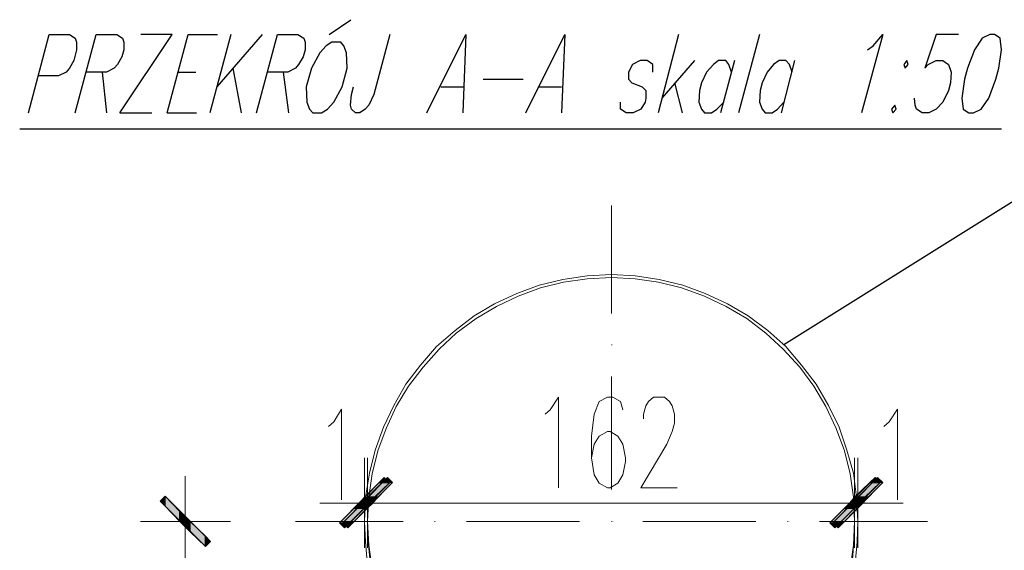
# Model space of a CAD drawing. Header units: millimetres. Extents: x -387992 to 11255, y 102926 to 380857.
# Tile 8 of 27: x -385760 to -382494, y 288308 to 290068. Entities that reach past the tile are written whole.
import ezdxf

# ---------------------------------------------------------------- set-up
doc = ezdxf.new("R2010")
doc.units = ezdxf.units.MM
doc.header["$MEASUREMENT"] = 0
doc.layers.add('Warstwa 1', color=7, linetype='Continuous')

msp = doc.modelspace()

# ---------------------------------------------------------------- hatches: boundary and pattern name
at = {"layer": 'Warstwa 1', "transparency": 33554687}
for points in [[(-384568.253363, 288532.293192), (-384616.976008, 288483.570547), (-384583.092921, 288483.570547)], [(-384572.499445, 288483.570547), (-384606.382262, 288483.570547), (-384557.680944, 288532.293192)], [(-384572.499445, 288483.570547), (-384606.382262, 288483.570547), (-384557.680944, 288532.293192)], [(-384568.253363, 288532.293192), (-384532.268696, 288532.293192), (-384583.092921, 288483.570547)], [(-384572.499445, 288483.570547), (-384523.798127, 288532.293192), (-384557.680944, 288532.293192)], [(-384572.499445, 288483.570547), (-384523.798127, 288532.293192), (-384557.680944, 288532.293192)], [(-384551.333281, 288549.23487), (-384568.253363, 288532.293192), (-384532.268696, 288532.293192)], [(-384523.798127, 288532.293192), (-384557.680944, 288532.293192), (-384540.739535, 288549.23487)], [(-384523.798127, 288532.293192), (-384557.680944, 288532.293192), (-384540.739535, 288549.23487)], [(-382939.790352, 288532.293192), (-382990.615387, 288483.570547), (-382956.732031, 288483.570547)], [(-382939.790352, 288532.293192), (-382990.615387, 288483.570547), (-382956.732031, 288483.570547)], [(-382946.159611, 288483.570547), (-382980.042428, 288483.570547), (-382931.319783, 288532.293192)], [(-382939.790352, 288532.293192), (-382905.907536, 288532.293192), (-382956.732031, 288483.570547)], [(-382939.790352, 288532.293192), (-382905.907536, 288532.293192), (-382956.732031, 288483.570547)], [(-382946.159611, 288483.570547), (-382897.436966, 288532.293192), (-382931.319783, 288532.293192)], [(-382922.849214, 288549.23487), (-382939.790352, 288532.293192), (-382905.907536, 288532.293192)], [(-382922.849214, 288549.23487), (-382939.790352, 288532.293192), (-382905.907536, 288532.293192)], [(-382897.436966, 288532.293192), (-382931.319783, 288532.293192), (-382914.378105, 288549.23487)], [(-385294.613983, 288470.875221), (-385277.672575, 288453.933003), (-385277.672575, 288487.8169)], [(-385277.672575, 288453.933003), (-385277.672575, 288487.8169), (-385228.970986, 288436.991865)], [(-384633.89636, 288464.527559), (-384650.837768, 288447.58534), (-384616.976008, 288447.58534)], [(-384606.382262, 288447.58534), (-384640.265349, 288447.58534), (-384623.32394, 288464.527559)], [(-384606.382262, 288447.58534), (-384640.265349, 288447.58534), (-384623.32394, 288464.527559)], [(-384616.976008, 288483.570547), (-384633.89636, 288464.527559), (-384616.976008, 288464.527559)], [(-384633.89636, 288464.527559), (-384616.976008, 288464.527559), (-384616.976008, 288447.58534)], [(-384606.382262, 288464.527559), (-384623.32394, 288464.527559), (-384606.382262, 288483.570547)], [(-384606.382262, 288464.527559), (-384623.32394, 288464.527559), (-384606.382262, 288483.570547)], [(-384606.382262, 288447.58534), (-384606.382262, 288464.527559), (-384623.32394, 288464.527559)], [(-384606.382262, 288447.58534), (-384606.382262, 288464.527559), (-384623.32394, 288464.527559)], [(-384616.976008, 288483.570547), (-384616.976008, 288464.527559), (-384600.034599, 288464.527559)], [(-384616.976008, 288483.570547), (-384583.092921, 288483.570547), (-384600.034599, 288464.527559)], [(-384616.976008, 288464.527559), (-384600.034599, 288464.527559), (-384616.976008, 288447.58534)], [(-384589.440854, 288464.527559), (-384572.499445, 288483.570547), (-384606.382262, 288483.570547)], [(-384589.440854, 288464.527559), (-384606.382262, 288464.527559), (-384606.382262, 288483.570547)], [(-384589.440854, 288464.527559), (-384572.499445, 288483.570547), (-384606.382262, 288483.570547)], [(-384589.440854, 288464.527559), (-384606.382262, 288464.527559), (-384606.382262, 288483.570547)], [(-384606.382262, 288447.58534), (-384589.440854, 288464.527559), (-384606.382262, 288464.527559)], [(-384606.382262, 288447.58534), (-384589.440854, 288464.527559), (-384606.382262, 288464.527559)], [(-383007.556525, 288464.527559), (-383024.498204, 288447.58534), (-382990.615387, 288447.58534)], [(-383007.556525, 288464.527559), (-383024.498204, 288447.58534), (-382990.615387, 288447.58534)], [(-382980.042428, 288447.58534), (-383013.904188, 288447.58534), (-382996.96305, 288464.527559)], [(-382990.615387, 288483.570547), (-383007.556525, 288464.527559), (-382990.615387, 288464.527559)], [(-382990.615387, 288483.570547), (-383007.556525, 288464.527559), (-382990.615387, 288464.527559)], [(-383007.556525, 288464.527559), (-382990.615387, 288464.527559), (-382990.615387, 288447.58534)], [(-383007.556525, 288464.527559), (-382990.615387, 288464.527559), (-382990.615387, 288447.58534)], [(-382980.042428, 288464.527559), (-382996.96305, 288464.527559), (-382980.042428, 288483.570547)], [(-382980.042428, 288447.58534), (-382980.042428, 288464.527559), (-382996.96305, 288464.527559)], [(-382990.615387, 288483.570547), (-382990.615387, 288464.527559), (-382973.673169, 288464.527559)], [(-382990.615387, 288483.570547), (-382956.732031, 288483.570547), (-382973.673169, 288464.527559)], [(-382990.615387, 288483.570547), (-382990.615387, 288464.527559), (-382973.673169, 288464.527559)], [(-382990.615387, 288483.570547), (-382956.732031, 288483.570547), (-382973.673169, 288464.527559)], [(-382990.615387, 288464.527559), (-382973.673169, 288464.527559), (-382990.615387, 288447.58534)], [(-382990.615387, 288464.527559), (-382973.673169, 288464.527559), (-382990.615387, 288447.58534)], [(-382963.10075, 288464.527559), (-382946.159611, 288483.570547), (-382980.042428, 288483.570547)], [(-382963.10075, 288464.527559), (-382980.042428, 288464.527559), (-382980.042428, 288483.570547)], [(-382980.042428, 288447.58534), (-382963.10075, 288464.527559), (-382980.042428, 288464.527559)], [(-385277.672575, 288453.933003), (-385228.970986, 288403.109048), (-385228.970986, 288436.991865)], [(-385228.970986, 288403.109048), (-385228.970986, 288436.991865), (-385212.029578, 288420.050187)], [(-384650.837768, 288447.58534), (-384699.560413, 288398.884292), (-384665.677596, 288398.884292)], [(-384655.083851, 288398.884292), (-384688.966667, 288398.884292), (-384640.265349, 288447.58534)], [(-384655.083851, 288398.884292), (-384688.966667, 288398.884292), (-384640.265349, 288447.58534)], [(-384650.837768, 288447.58534), (-384616.976008, 288447.58534), (-384665.677596, 288398.884292)], [(-384655.083851, 288398.884292), (-384606.382262, 288447.58534), (-384640.265349, 288447.58534)], [(-384655.083851, 288398.884292), (-384606.382262, 288447.58534), (-384640.265349, 288447.58534)], [(-383024.498204, 288447.58534), (-383073.199522, 288398.884292), (-383039.316436, 288398.884292)], [(-383024.498204, 288447.58534), (-383073.199522, 288398.884292), (-383039.316436, 288398.884292)], [(-383028.744016, 288398.884292), (-383062.627103, 288398.884292), (-383013.904188, 288447.58534)], [(-383024.498204, 288447.58534), (-382990.615387, 288447.58534), (-383039.316436, 288398.884292)], [(-383024.498204, 288447.58534), (-382990.615387, 288447.58534), (-383039.316436, 288398.884292)], [(-383028.744016, 288398.884292), (-382980.042428, 288447.58534), (-383013.904188, 288447.58534)], [(-385228.970986, 288403.109048), (-385212.029578, 288403.109048), (-385212.029578, 288420.050187)], [(-385228.970986, 288403.109048), (-385212.029578, 288386.16737), (-385212.029578, 288403.109048)], [(-385212.029578, 288403.109048), (-385212.029578, 288420.050187), (-385195.08817, 288403.109048)], [(-385212.029578, 288386.16737), (-385195.08817, 288369.226232), (-385195.08817, 288403.109048)], [(-385212.029578, 288386.16737), (-385212.029578, 288403.109048), (-385195.08817, 288403.109048)], [(-385195.08817, 288369.226232), (-385195.08817, 288403.109048), (-385144.263945, 288354.40746)], [(-384699.560413, 288398.884292), (-384665.677596, 288398.884292), (-384682.619004, 288381.921557)], [(-384672.025259, 288381.921557), (-384655.083851, 288398.884292), (-384688.966667, 288398.884292)], [(-384672.025259, 288381.921557), (-384655.083851, 288398.884292), (-384688.966667, 288398.884292)], [(-383073.199522, 288398.884292), (-383039.316436, 288398.884292), (-383056.258114, 288381.921557)], [(-383073.199522, 288398.884292), (-383039.316436, 288398.884292), (-383056.258114, 288381.921557)], [(-383045.685695, 288381.921557), (-383028.744016, 288398.884292), (-383062.627103, 288398.884292)], [(-385195.08817, 288369.226232), (-385144.263945, 288320.524643), (-385144.263945, 288354.40746)], [(-385144.263945, 288320.524643), (-385144.263945, 288354.40746), (-385127.322267, 288337.466321)]]:
    msp.add_hatch(color=7, dxfattribs=at).paths.add_polyline_path(points)

# ---------------------------------------------------------------- linework, layer by layer
at = {"layer": 'Warstwa 1', "color": 7, "lineweight": 25}
for p, q in [((-385487.313898, 289893.916806), (-385472.495531, 289758.385)), ((-384036.719613, 289845.215218), (-383962.606047, 289845.215218)), ((-385428.022883, 289758.385), (-385322.149272, 289758.385)), ((-385760.492049, 289705.458655), (-382503.557929, 289705.458655))]:
    msp.add_line(p, q, dxfattribs=at)
at = {"layer": 'Warstwa 1', "color": 7, "lineweight": 13}
for p, q in [((-384616.976008, 288464.527559), (-384606.382262, 288464.527559)), ((-384593.66561, 288464.527559), (-383001.208863, 288464.527559)), ((-382990.615387, 288464.527559), (-382980.042428, 288464.527559)), ((-385212.029578, 287922.399793), (-385212.029578, 288392.515033))]:
    msp.add_line(p, q, dxfattribs=at)
at = {"layer": 'Warstwa 1', "color": 8, "lineweight": 15}
msp.add_line((-383107.082339, 288403.109048), (-382749.209295, 288403.109048), dxfattribs=at)
at = {"layer": 'Warstwa 1', "color": 7, "lineweight": 25}
for points in [[(-385730.844517, 289758.385), (-385663.082798, 290018.876193), (-385595.31487, 290018.876193), (-385576.256764, 290006.159811), (-385572.027688, 289993.463946), (-385572.027688, 289968.052238), (-385580.494208, 289932.045975), (-385595.31487, 289906.633728), (-385605.904296, 289893.916806), (-385631.320728, 289881.22148), (-385699.082447, 289881.22148)], [(-385576.256764, 289758.385), (-385506.380507, 290018.876193), (-385438.616764, 290018.876193), (-385419.552179, 290006.159811), (-385415.306231, 289993.463946), (-385415.306231, 289968.052238), (-385421.675221, 289944.762897), (-385436.493722, 289919.329053), (-385447.087468, 289906.633728), (-385472.495531, 289893.916806), (-385540.257115, 289893.916806)], [(-385428.022883, 289758.385), (-385254.383504, 290018.876193), (-385358.134074, 290018.876193)], [(-385271.324912, 289758.385), (-385201.435833, 290018.876193), (-385104.032926, 290018.876193)], [(-384974.849052, 289758.385), (-384904.959972, 290018.876193), (-384837.215395, 290018.876193), (-384818.150811, 290006.159811), (-384813.904728, 289993.463946), (-384813.904728, 289968.052238), (-384820.273717, 289944.762897), (-384835.092489, 289919.329053), (-384845.664908, 289906.633728), (-384871.077156, 289893.916806), (-384936.720153, 289893.916806)], [(-384532.268696, 290018.876193), (-384585.194771, 289819.80351), (-384602.136179, 289783.818843), (-384614.852831, 289771.101921), (-384631.79451, 289758.385), (-384646.613011, 289758.385), (-384659.329663, 289771.101921), (-384663.55442, 289783.818843), (-384659.329663, 289819.80351), (-384652.960674, 289845.215218)], [(-384409.432485, 289758.385), (-384280.269398, 290018.876193), (-384290.841817, 289758.385)], [(-384081.196175, 289758.385), (-383952.033357, 290018.876193), (-383962.606047, 289758.385)], [(-382948.260921, 289968.052238), (-382929.217933, 289980.747564), (-382897.436966, 290018.876193), (-382967.325506, 289758.385)], [(-382645.458995, 290018.876193), (-382719.572291, 290018.876193), (-382757.679864, 289906.633728), (-382747.086388, 289919.329053), (-382719.572291, 289932.045975), (-382698.3848, 289932.045975), (-382679.320755, 289919.329053), (-382670.849646, 289893.916806), (-382672.973092, 289857.932139), (-382679.320755, 289832.519892), (-382698.3848, 289794.391263), (-382719.572291, 289771.101921), (-382744.963482, 289758.385), (-382766.150973, 289758.385), (-382785.215557, 289771.101921), (-382789.440314, 289783.818843), (-382791.56322, 289807.107644)], [(-383659.782254, 289893.916806), (-383659.782254, 289919.329053), (-383678.846838, 289932.045975), (-383702.136179, 289932.045975), (-383727.569483, 289919.329053), (-383740.264809, 289893.916806), (-383740.264809, 289870.627465), (-383729.671333, 289857.932139), (-383695.788247, 289845.215218), (-383683.092921, 289832.519892), (-383683.092921, 289807.107644), (-383685.215827, 289794.391263), (-383700.034329, 289771.101921), (-383725.446577, 289758.385), (-383748.735648, 289758.385), (-383767.799963, 289771.101921), (-383767.799963, 289794.391263)], [(-383399.333713, 289893.916806), (-383407.782956, 289919.329053), (-383418.376701, 289932.045975), (-383441.687098, 289932.045975), (-383458.628777, 289919.329053), (-383481.918118, 289893.916806), (-383498.859526, 289857.932139), (-383505.207189, 289832.519892), (-383507.330365, 289794.391263), (-383498.859526, 289771.101921), (-383488.265781, 289758.385), (-383464.976709, 289758.385), (-383448.035031, 289771.101921), (-383424.74569, 289794.391263)], [(-383198.137853, 289893.916806), (-383206.608422, 289919.329053), (-383219.325344, 289932.045975), (-383240.491239, 289932.045975), (-383259.555824, 289919.329053), (-383280.743315, 289893.916806), (-383297.684723, 289857.932139), (-383304.032386, 289832.519892), (-383306.155562, 289794.391263), (-383297.684723, 289771.101921), (-383287.090977, 289758.385), (-383263.801906, 289758.385), (-383246.860228, 289771.101921), (-383225.673007, 289794.391263)], [(-378789.212534, 289472.524211), (-382452.733434, 289472.524211), (-383225.673007, 288989.69205)]]:
    msp.add_lwpolyline(points, dxfattribs=at)
for points in [[(-382541.686559, 290018.876193), (-382567.07829, 290006.159811), (-382592.511593, 289968.052238), (-382615.800934, 289906.633728), (-382626.373354, 289870.627465), (-382634.864979, 289807.107644), (-382630.619166, 289771.101921), (-382611.554582, 289758.385), (-382596.73635, 289758.385), (-382571.324102, 289771.101921), (-382545.911315, 289807.107644), (-382522.622514, 289870.627465), (-382512.028498, 289906.633728), (-382503.557929, 289968.052238), (-382507.803742, 290006.159811), (-382526.868327, 290018.876193)], [(-384724.97293, 289993.463946), (-384744.037245, 289980.747564), (-384765.20341, 289957.458223), (-384792.738563, 289906.633728), (-384809.679972, 289845.215218), (-384807.557065, 289794.391263), (-384799.086226, 289771.101921), (-384788.492481, 289758.385), (-384758.855747, 289758.385), (-384739.791162, 289771.101921), (-384718.624727, 289794.391263), (-384691.089574, 289845.215218), (-384674.148165, 289906.633728), (-384676.271342, 289957.458223), (-384684.741911, 289980.747564), (-384695.31433, 289993.463946)], [(-382816.975468, 289932.045975), (-382827.569483, 289919.329053), (-382823.32313, 289906.633728), (-382812.750711, 289919.329053)], [(-382857.206487, 289783.818843), (-382867.799963, 289771.101921), (-382863.55415, 289758.385), (-382852.981731, 289771.101921)]]:
    msp.add_lwpolyline(points, close=True, dxfattribs=at)
at = {"layer": 'Warstwa 1', "color": 5, "lineweight": 15}
for points in [[(-382980.042428, 288403.109048), (-382984.267184, 288483.570547), (-382994.8612, 288564.053102), (-383016.027634, 288640.289844), (-383041.439342, 288716.526587), (-383077.445335, 288788.516976), (-383117.676084, 288858.406056), (-383166.377403, 288921.925876), (-383219.325344, 288983.344387), (-383278.620408, 289036.270192), (-383344.263135, 289084.992837), (-383412.029038, 289125.223856), (-383486.142874, 289159.106673), (-383560.277497, 289186.641826), (-383638.616089, 289205.685355), (-383719.077588, 289218.401737), (-383797.437236, 289222.626493), (-383877.919791, 289218.401737), (-383958.38129, 289205.685355), (-384036.719613, 289186.641826), (-384110.854775, 289159.106673), (-384184.968071, 289125.223856), (-384252.734244, 289084.992837), (-384316.254335, 289036.270192), (-384377.672305, 288983.344387), (-384430.619706, 288921.925876), (-384479.321025, 288858.406056), (-384519.552044, 288788.516976), (-384553.434861, 288716.526587), (-384580.970015, 288640.289844), (-384600.034599, 288564.053102), (-384612.729925, 288483.570547), (-384616.976008, 288403.109048)], [(-382990.615387, 288403.109048), (-382994.8612, 288483.570547), (-383005.455215, 288561.930196), (-383024.498204, 288638.166398), (-383052.033357, 288712.280774), (-383085.916174, 288784.271164), (-383126.146923, 288852.057853), (-383172.746392, 288915.578214), (-383227.795913, 288974.873278), (-383284.968071, 289027.820679), (-383348.508948, 289076.522267), (-383416.275121, 289116.753287), (-383488.265781, 289150.636103), (-383564.502253, 289178.171257), (-383640.738995, 289197.214246), (-383719.077588, 289207.808261), (-383797.437236, 289212.054074), (-383877.919791, 289207.808261), (-383956.258114, 289197.214246), (-384032.494856, 289178.171257), (-384106.608692, 289150.636103), (-384178.620408, 289116.753287), (-384246.386581, 289076.522267), (-384312.029578, 289027.820679), (-384369.201466, 288974.873278), (-384422.149137, 288915.578214), (-384470.850456, 288852.057853), (-384511.081205, 288784.271164), (-384544.964292, 288712.280774), (-384572.499445, 288638.166398), (-384591.542434, 288561.930196), (-384602.136179, 288483.570547), (-384606.382262, 288403.109048)]]:
    msp.add_lwpolyline(points, dxfattribs=at)
at = {"layer": 'Warstwa 1', "color": 7, "lineweight": 15}
msp.add_lwpolyline([(-383005.455215, 288246.410807), (-382994.8612, 288324.749399), (-382990.615387, 288403.109048), (-382994.8612, 288483.570547), (-383005.455215, 288561.930196), (-383024.498204, 288638.166398), (-383052.033357, 288712.280774), (-383085.916174, 288784.271164), (-383126.146923, 288852.057853), (-383172.746392, 288915.578214), (-383227.795913, 288974.873278), (-383284.968071, 289027.820679), (-383348.508948, 289076.522267), (-383416.275121, 289116.753287), (-383488.265781, 289150.636103), (-383564.502253, 289178.171257), (-383640.738995, 289197.214246), (-383719.077588, 289207.808261), (-383797.437236, 289212.054074), (-383877.919791, 289207.808261), (-383956.258114, 289197.214246), (-384032.494856, 289178.171257), (-384106.608692, 289150.636103), (-384178.620408, 289116.753287), (-384246.386581, 289076.522267), (-384312.029578, 289027.820679), (-384369.201466, 288974.873278), (-384422.149137, 288915.578214), (-384470.850456, 288852.057853), (-384511.081205, 288784.271164), (-384544.964292, 288712.280774), (-384572.499445, 288638.166398), (-384591.542434, 288561.930196), (-384602.136179, 288483.570547), (-384606.382262, 288403.109048), (-384602.136179, 288324.749399), (-384591.542434, 288246.410807)], dxfattribs=at)
at = {"layer": 'Warstwa 1', "color": 7, "lineweight": 13}
for points in [[(-384017.676354, 288758.879973), (-384000.734946, 288773.698744), (-383973.199522, 288816.05213), (-383973.199522, 288515.330457)], [(-383759.329393, 288773.698744), (-383767.799963, 288801.212302), (-383793.21248, 288816.05213), (-383810.153888, 288816.05213), (-383837.667986, 288801.212302), (-383854.609394, 288758.879973), (-383863.079963, 288686.868527), (-383863.079963, 288614.877597), (-383854.609394, 288557.684383), (-383837.667986, 288530.170285), (-383810.153888, 288515.330457), (-383801.683319, 288515.330457), (-383776.270802, 288530.170285), (-383759.329393, 288557.684383), (-383750.858554, 288602.160675), (-383750.858554, 288614.877597), (-383759.329393, 288659.332833), (-383776.270802, 288686.868527), (-383801.683319, 288701.686759), (-383810.153888, 288701.686759), (-383837.667986, 288686.868527), (-383854.609394, 288659.332833), (-383863.079963, 288614.877597)], [(-383691.56349, 288744.061741), (-383691.56349, 288758.879973), (-383683.092921, 288786.39407), (-383674.622082, 288801.212302), (-383657.680404, 288816.05213), (-383621.674681, 288816.05213), (-383604.733272, 288801.212302), (-383596.262433, 288786.39407), (-383587.791594, 288758.879973), (-383587.791594, 288729.221912), (-383596.262433, 288701.686759), (-383613.203841, 288659.332833), (-383700.034329, 288515.330457), (-383579.321025, 288515.330457)], [(-384735.566406, 288718.628437), (-384718.624727, 288733.468265), (-384693.191424, 288775.821651), (-384693.191424, 288475.121034)], [(-382893.21221, 288718.628437), (-382876.270532, 288733.468265), (-382848.735378, 288775.821651), (-382848.735378, 288475.121034)]]:
    msp.add_lwpolyline(points, dxfattribs=at)
for points in [[(-384699.560413, 288398.884292), (-384551.333281, 288549.23487), (-384532.268696, 288532.293192), (-384682.619004, 288381.921557)], [(-384523.798127, 288532.293192), (-384672.025259, 288381.921557), (-384688.966667, 288398.884292), (-384540.739535, 288549.23487)], [(-384523.798127, 288532.293192), (-384672.025259, 288381.921557), (-384688.966667, 288398.884292), (-384540.739535, 288549.23487)], [(-383073.199522, 288398.884292), (-382922.849214, 288549.23487), (-382905.907536, 288532.293192), (-383056.258114, 288381.921557)], [(-383073.199522, 288398.884292), (-382922.849214, 288549.23487), (-382905.907536, 288532.293192), (-383056.258114, 288381.921557)], [(-382897.436966, 288532.293192), (-383045.685695, 288381.921557), (-383062.627103, 288398.884292), (-382914.378105, 288549.23487)], [(-385144.263945, 288320.524643), (-385294.613983, 288470.875221), (-385277.672575, 288487.8169), (-385127.322267, 288337.466321)]]:
    msp.add_lwpolyline(points, close=True, dxfattribs=at)
at = {"layer": 'Warstwa 1'}
for points in [[(-384568.253363, 288532.293192), (-384616.976008, 288483.570547), (-384583.092921, 288483.570547)], [(-384572.499445, 288483.570547), (-384606.382262, 288483.570547), (-384557.680944, 288532.293192)], [(-384572.499445, 288483.570547), (-384606.382262, 288483.570547), (-384557.680944, 288532.293192)], [(-384568.253363, 288532.293192), (-384532.268696, 288532.293192), (-384583.092921, 288483.570547)], [(-384572.499445, 288483.570547), (-384523.798127, 288532.293192), (-384557.680944, 288532.293192)], [(-384572.499445, 288483.570547), (-384523.798127, 288532.293192), (-384557.680944, 288532.293192)], [(-384551.333281, 288549.23487), (-384568.253363, 288532.293192), (-384532.268696, 288532.293192)], [(-384523.798127, 288532.293192), (-384557.680944, 288532.293192), (-384540.739535, 288549.23487)], [(-384523.798127, 288532.293192), (-384557.680944, 288532.293192), (-384540.739535, 288549.23487)], [(-382939.790352, 288532.293192), (-382990.615387, 288483.570547), (-382956.732031, 288483.570547)], [(-382939.790352, 288532.293192), (-382990.615387, 288483.570547), (-382956.732031, 288483.570547)], [(-382946.159611, 288483.570547), (-382980.042428, 288483.570547), (-382931.319783, 288532.293192)], [(-382939.790352, 288532.293192), (-382905.907536, 288532.293192), (-382956.732031, 288483.570547)], [(-382939.790352, 288532.293192), (-382905.907536, 288532.293192), (-382956.732031, 288483.570547)], [(-382946.159611, 288483.570547), (-382897.436966, 288532.293192), (-382931.319783, 288532.293192)], [(-382922.849214, 288549.23487), (-382939.790352, 288532.293192), (-382905.907536, 288532.293192)], [(-382922.849214, 288549.23487), (-382939.790352, 288532.293192), (-382905.907536, 288532.293192)], [(-382897.436966, 288532.293192), (-382931.319783, 288532.293192), (-382914.378105, 288549.23487)], [(-385294.613983, 288470.875221), (-385277.672575, 288453.933003), (-385277.672575, 288487.8169)], [(-385277.672575, 288453.933003), (-385277.672575, 288487.8169), (-385228.970986, 288436.991865)], [(-384633.89636, 288464.527559), (-384650.837768, 288447.58534), (-384616.976008, 288447.58534)], [(-384606.382262, 288447.58534), (-384640.265349, 288447.58534), (-384623.32394, 288464.527559)], [(-384606.382262, 288447.58534), (-384640.265349, 288447.58534), (-384623.32394, 288464.527559)], [(-384616.976008, 288483.570547), (-384633.89636, 288464.527559), (-384616.976008, 288464.527559)], [(-384633.89636, 288464.527559), (-384616.976008, 288464.527559), (-384616.976008, 288447.58534)], [(-384606.382262, 288464.527559), (-384623.32394, 288464.527559), (-384606.382262, 288483.570547)], [(-384606.382262, 288464.527559), (-384623.32394, 288464.527559), (-384606.382262, 288483.570547)], [(-384606.382262, 288447.58534), (-384606.382262, 288464.527559), (-384623.32394, 288464.527559)], [(-384606.382262, 288447.58534), (-384606.382262, 288464.527559), (-384623.32394, 288464.527559)], [(-384616.976008, 288483.570547), (-384616.976008, 288464.527559), (-384600.034599, 288464.527559)], [(-384616.976008, 288483.570547), (-384583.092921, 288483.570547), (-384600.034599, 288464.527559)], [(-384616.976008, 288464.527559), (-384600.034599, 288464.527559), (-384616.976008, 288447.58534)], [(-384589.440854, 288464.527559), (-384572.499445, 288483.570547), (-384606.382262, 288483.570547)], [(-384589.440854, 288464.527559), (-384606.382262, 288464.527559), (-384606.382262, 288483.570547)], [(-384589.440854, 288464.527559), (-384572.499445, 288483.570547), (-384606.382262, 288483.570547)], [(-384589.440854, 288464.527559), (-384606.382262, 288464.527559), (-384606.382262, 288483.570547)], [(-384606.382262, 288447.58534), (-384589.440854, 288464.527559), (-384606.382262, 288464.527559)], [(-384606.382262, 288447.58534), (-384589.440854, 288464.527559), (-384606.382262, 288464.527559)], [(-383007.556525, 288464.527559), (-383024.498204, 288447.58534), (-382990.615387, 288447.58534)], [(-383007.556525, 288464.527559), (-383024.498204, 288447.58534), (-382990.615387, 288447.58534)], [(-382980.042428, 288447.58534), (-383013.904188, 288447.58534), (-382996.96305, 288464.527559)], [(-382990.615387, 288483.570547), (-383007.556525, 288464.527559), (-382990.615387, 288464.527559)], [(-382990.615387, 288483.570547), (-383007.556525, 288464.527559), (-382990.615387, 288464.527559)], [(-383007.556525, 288464.527559), (-382990.615387, 288464.527559), (-382990.615387, 288447.58534)], [(-383007.556525, 288464.527559), (-382990.615387, 288464.527559), (-382990.615387, 288447.58534)], [(-382980.042428, 288464.527559), (-382996.96305, 288464.527559), (-382980.042428, 288483.570547)], [(-382980.042428, 288447.58534), (-382980.042428, 288464.527559), (-382996.96305, 288464.527559)], [(-382990.615387, 288483.570547), (-382990.615387, 288464.527559), (-382973.673169, 288464.527559)], [(-382990.615387, 288483.570547), (-382956.732031, 288483.570547), (-382973.673169, 288464.527559)], [(-382990.615387, 288483.570547), (-382990.615387, 288464.527559), (-382973.673169, 288464.527559)], [(-382990.615387, 288483.570547), (-382956.732031, 288483.570547), (-382973.673169, 288464.527559)], [(-382990.615387, 288464.527559), (-382973.673169, 288464.527559), (-382990.615387, 288447.58534)], [(-382990.615387, 288464.527559), (-382973.673169, 288464.527559), (-382990.615387, 288447.58534)], [(-382963.10075, 288464.527559), (-382946.159611, 288483.570547), (-382980.042428, 288483.570547)], [(-382963.10075, 288464.527559), (-382980.042428, 288464.527559), (-382980.042428, 288483.570547)], [(-382980.042428, 288447.58534), (-382963.10075, 288464.527559), (-382980.042428, 288464.527559)], [(-385277.672575, 288453.933003), (-385228.970986, 288403.109048), (-385228.970986, 288436.991865)], [(-385228.970986, 288403.109048), (-385228.970986, 288436.991865), (-385212.029578, 288420.050187)], [(-384650.837768, 288447.58534), (-384699.560413, 288398.884292), (-384665.677596, 288398.884292)], [(-384655.083851, 288398.884292), (-384688.966667, 288398.884292), (-384640.265349, 288447.58534)], [(-384655.083851, 288398.884292), (-384688.966667, 288398.884292), (-384640.265349, 288447.58534)], [(-384650.837768, 288447.58534), (-384616.976008, 288447.58534), (-384665.677596, 288398.884292)], [(-384655.083851, 288398.884292), (-384606.382262, 288447.58534), (-384640.265349, 288447.58534)], [(-384655.083851, 288398.884292), (-384606.382262, 288447.58534), (-384640.265349, 288447.58534)], [(-383024.498204, 288447.58534), (-383073.199522, 288398.884292), (-383039.316436, 288398.884292)], [(-383024.498204, 288447.58534), (-383073.199522, 288398.884292), (-383039.316436, 288398.884292)], [(-383028.744016, 288398.884292), (-383062.627103, 288398.884292), (-383013.904188, 288447.58534)], [(-383024.498204, 288447.58534), (-382990.615387, 288447.58534), (-383039.316436, 288398.884292)], [(-383024.498204, 288447.58534), (-382990.615387, 288447.58534), (-383039.316436, 288398.884292)], [(-383028.744016, 288398.884292), (-382980.042428, 288447.58534), (-383013.904188, 288447.58534)], [(-385228.970986, 288403.109048), (-385212.029578, 288403.109048), (-385212.029578, 288420.050187)], [(-385228.970986, 288403.109048), (-385212.029578, 288386.16737), (-385212.029578, 288403.109048)], [(-385212.029578, 288403.109048), (-385212.029578, 288420.050187), (-385195.08817, 288403.109048)], [(-385212.029578, 288386.16737), (-385195.08817, 288369.226232), (-385195.08817, 288403.109048)], [(-385212.029578, 288386.16737), (-385212.029578, 288403.109048), (-385195.08817, 288403.109048)], [(-385195.08817, 288369.226232), (-385195.08817, 288403.109048), (-385144.263945, 288354.40746)], [(-384699.560413, 288398.884292), (-384665.677596, 288398.884292), (-384682.619004, 288381.921557)], [(-384672.025259, 288381.921557), (-384655.083851, 288398.884292), (-384688.966667, 288398.884292)], [(-384672.025259, 288381.921557), (-384655.083851, 288398.884292), (-384688.966667, 288398.884292)], [(-383073.199522, 288398.884292), (-383039.316436, 288398.884292), (-383056.258114, 288381.921557)], [(-383073.199522, 288398.884292), (-383039.316436, 288398.884292), (-383056.258114, 288381.921557)], [(-383045.685695, 288381.921557), (-383028.744016, 288398.884292), (-383062.627103, 288398.884292)], [(-385195.08817, 288369.226232), (-385144.263945, 288320.524643), (-385144.263945, 288354.40746)], [(-385144.263945, 288320.524643), (-385144.263945, 288354.40746), (-385127.322267, 288337.466321)]]:
    msp.add_lwpolyline(points, dxfattribs=at)
at = {"layer": 'Warstwa 1', "color": 7, "lineweight": 25}
for points in [[(-384733.443499, 290018.876193), (-384733.443499, 290018.876193), (-384661.431513, 290067.577782), (-384661.431513, 290067.577782)], [(-385059.556363, 290018.876193), (-385059.556363, 290018.876193), (-385129.423847, 289758.385), (-385129.423847, 289758.385)], [(-384955.784467, 290018.876193), (-384955.784467, 290018.876193), (-385106.156102, 289845.215218), (-385106.156102, 289845.215218)], [(-383575.096268, 290018.876193), (-383575.096268, 290018.876193), (-383642.861902, 289758.385), (-383642.861902, 289758.385)], [(-383306.155562, 290018.876193), (-383306.155562, 290018.876193), (-383376.023315, 289758.385), (-383376.023315, 289758.385)], [(-383522.148597, 289932.045975), (-383522.148597, 289932.045975), (-383630.14525, 289807.107644), (-383630.14525, 289807.107644)], [(-383388.739967, 289932.045975), (-383388.739967, 289932.045975), (-383435.318109, 289758.385), (-383435.318109, 289758.385)], [(-383189.6878, 289932.045975), (-383189.6878, 289932.045975), (-383234.143306, 289758.385), (-383234.143306, 289758.385)], [(-385053.208701, 289906.633728), (-385053.208701, 289906.633728), (-385025.673277, 289758.385), (-385025.673277, 289758.385)], [(-385235.318919, 289893.916806), (-385235.318919, 289893.916806), (-385176.023855, 289893.916806), (-385176.023855, 289893.916806)], [(-384885.916714, 289893.916806), (-384885.916714, 289893.916806), (-384868.975306, 289758.385), (-384868.975306, 289758.385)], [(-384223.09724, 289870.627465), (-384223.09724, 289870.627465), (-384089.667284, 289870.627465), (-384089.667284, 289870.627465)], [(-384362.853803, 289845.215218), (-384362.853803, 289845.215218), (-384288.739967, 289845.215218), (-384288.739967, 289845.215218)], [(-383587.791594, 289857.932139), (-383587.791594, 289857.932139), (-383562.379347, 289758.385), (-383562.379347, 289758.385)], [(-385271.324912, 289758.385), (-385271.324912, 289758.385), (-385173.900679, 289758.385), (-385173.900679, 289758.385)]]:
    msp.add_open_spline(points, degree=3, dxfattribs=at)
at = {"layer": 'Warstwa 1', "color": 8, "lineweight": 15}
for points in [[(-383797.437236, 289451.33672), (-383797.437236, 289451.33672), (-383797.437236, 289093.463946), (-383797.437236, 289093.463946)], [(-383797.437236, 288989.69205), (-383797.437236, 288989.69205), (-383795.31433, 288989.69205), (-383795.31433, 288989.69205)], [(-383797.437236, 288883.818303), (-383797.437236, 288883.818303), (-383797.437236, 288508.982794), (-383797.437236, 288508.982794)], [(-384845.664908, 288403.109048), (-384845.664908, 288403.109048), (-384487.791864, 288403.109048), (-384487.791864, 288403.109048)], [(-384384.019968, 288403.109048), (-384384.019968, 288403.109048), (-384381.897061, 288403.109048), (-384381.897061, 288403.109048)], [(-384278.146222, 288403.109048), (-384278.146222, 288403.109048), (-383903.332039, 288403.109048), (-383903.332039, 288403.109048)], [(-383797.437236, 288403.109048), (-383797.437236, 288403.109048), (-383795.31433, 288403.109048), (-383795.31433, 288403.109048)], [(-383797.437236, 288403.109048), (-383797.437236, 288403.109048), (-383795.31433, 288403.109048), (-383795.31433, 288403.109048)], [(-383693.686667, 288403.109048), (-383693.686667, 288403.109048), (-383318.850888, 288403.109048), (-383318.850888, 288403.109048)], [(-383212.977411, 288403.109048), (-383212.977411, 288403.109048), (-383210.854505, 288403.109048), (-383210.854505, 288403.109048)]]:
    msp.add_open_spline(points, degree=3, dxfattribs=at)
at = {"layer": 'Warstwa 1', "color": 7, "lineweight": 13}
for points in [[(-384616.976008, 288614.877597), (-384616.976008, 288614.877597), (-384616.976008, 288316.27883), (-384616.976008, 288316.27883)], [(-384606.382262, 288316.27883), (-384606.382262, 288316.27883), (-384606.382262, 288614.877597), (-384606.382262, 288614.877597)], [(-384606.382262, 288316.27883), (-384606.382262, 288316.27883), (-384606.382262, 288614.877597), (-384606.382262, 288614.877597)], [(-382990.615387, 288614.877597), (-382990.615387, 288614.877597), (-382990.615387, 288316.27883), (-382990.615387, 288316.27883)], [(-382990.615387, 288614.877597), (-382990.615387, 288614.877597), (-382990.615387, 288316.27883), (-382990.615387, 288316.27883)], [(-382980.042428, 288316.27883), (-382980.042428, 288316.27883), (-382980.042428, 288614.877597), (-382980.042428, 288614.877597)], [(-385212.029578, 288254.881916), (-385212.029578, 288254.881916), (-385212.029578, 288553.459627), (-385212.029578, 288553.459627)], [(-384765.20341, 288464.527559), (-384765.20341, 288464.527559), (-384466.604373, 288464.527559), (-384466.604373, 288464.527559)], [(-384458.133804, 288464.527559), (-384458.133804, 288464.527559), (-384756.73257, 288464.527559), (-384756.73257, 288464.527559)], [(-384458.133804, 288464.527559), (-384458.133804, 288464.527559), (-384756.73257, 288464.527559), (-384756.73257, 288464.527559)], [(-384627.548697, 288464.527559), (-384627.548697, 288464.527559), (-384640.265349, 288464.527559), (-384640.265349, 288464.527559)], [(-384593.66561, 288464.527559), (-384593.66561, 288464.527559), (-384583.092921, 288464.527559), (-384583.092921, 288464.527559)], [(-383138.863575, 288464.527559), (-383138.863575, 288464.527559), (-382840.264809, 288464.527559), (-382840.264809, 288464.527559)], [(-383138.863575, 288464.527559), (-383138.863575, 288464.527559), (-382840.264809, 288464.527559), (-382840.264809, 288464.527559)], [(-382829.671333, 288464.527559), (-382829.671333, 288464.527559), (-383130.392736, 288464.527559), (-383130.392736, 288464.527559)], [(-383001.208863, 288464.527559), (-383001.208863, 288464.527559), (-383013.904188, 288464.527559), (-383013.904188, 288464.527559)], [(-382967.325506, 288464.527559), (-382967.325506, 288464.527559), (-382956.732031, 288464.527559), (-382956.732031, 288464.527559)], [(-385360.257115, 288403.109048), (-385360.257115, 288403.109048), (-385061.67927, 288403.109048), (-385061.67927, 288403.109048)]]:
    msp.add_open_spline(points, degree=3, dxfattribs=at)
at = {"layer": 'Warstwa 1', "color": 5, "lineweight": 15}
for points in [[(-384616.976008, 288403.109048), (-384616.976008, 288403.109048), (-384612.729925, 288335.343415), (-384612.729925, 288335.343415)], [(-384606.382262, 288403.109048), (-384606.382262, 288403.109048), (-384604.259086, 288335.343415), (-384604.259086, 288335.343415)], [(-382992.738293, 288335.343415), (-382992.738293, 288335.343415), (-382990.615387, 288403.109048), (-382990.615387, 288403.109048)], [(-382982.144278, 288335.343415), (-382982.144278, 288335.343415), (-382980.042428, 288403.109048), (-382980.042428, 288403.109048)], [(-384612.729925, 288335.343415), (-384612.729925, 288335.343415), (-384602.136179, 288204.056881), (-384602.136179, 288204.056881)], [(-384604.259086, 288335.343415), (-384604.259086, 288335.343415), (-384591.542434, 288204.056881), (-384591.542434, 288204.056881)], [(-382992.738293, 288335.343415), (-382992.738293, 288335.343415), (-383003.331769, 288204.056881), (-383003.331769, 288204.056881)], [(-382982.144278, 288335.343415), (-382982.144278, 288335.343415), (-382994.8612, 288204.056881), (-382994.8612, 288204.056881)]]:
    msp.add_open_spline(points, degree=3, dxfattribs=at)

doc.saveas('drawing.dxf')
